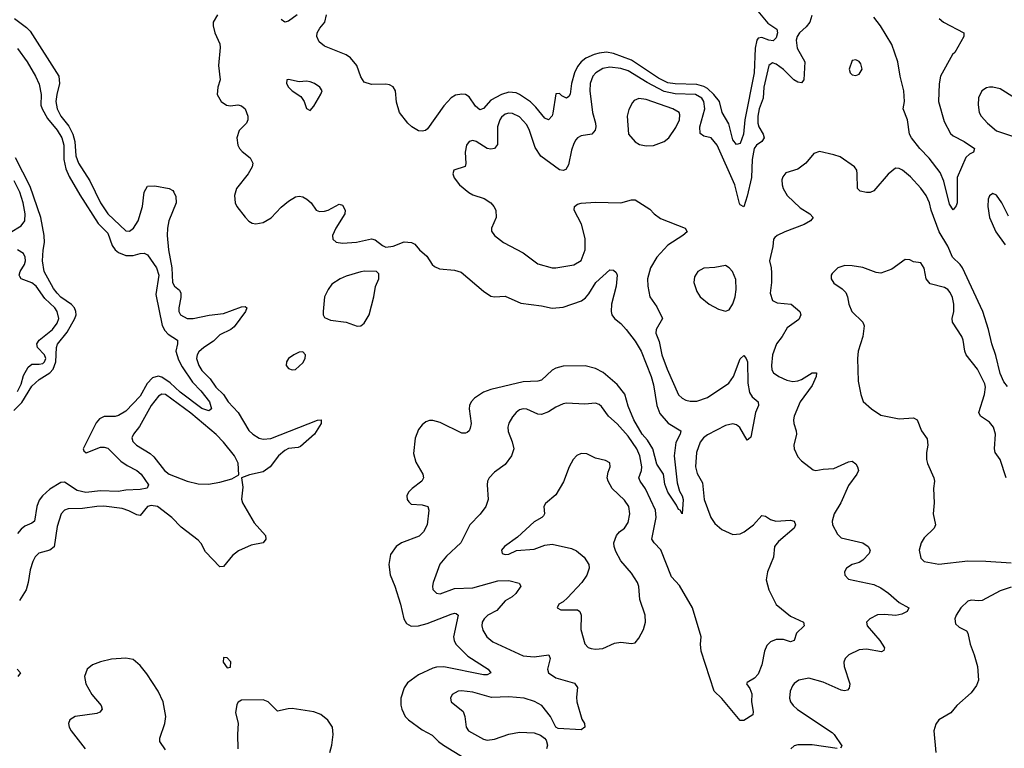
# Model space of a CAD drawing. Header units: inches. Extents: x 1649636 to 1815363, y 506543 to 641975.
# Tile 83 of 256: x 1702842 to 1708293, y 552213 to 556243. Entities that reach past the tile are written whole.
import ezdxf

# ---------------------------------------------------------------- set-up
doc = ezdxf.new("R2010")
doc.units = ezdxf.units.IN
doc.header["$MEASUREMENT"] = 0
doc.layers.add('B7505', color=7, linetype='Continuous')

msp = doc.modelspace()

# ---------------------------------------------------------------- linework, layer by layer
at = {"layer": 'B7505', "color": 5}
for points, elevation in [([(1706910, 556312.9), (1706984.4, 556224.3), (1707032.7, 556190), (1707036.4, 556170), (1707030, 556143), (1707013.2, 556126.8), (1706990, 556129.9), (1706950, 556144.7), (1706930, 556141.1), (1706923.1, 556130), (1706914.1, 556085.9), (1706907.6, 555950), (1706855.8, 555690), (1706848.9, 555610), (1706830, 555559.1), (1706810, 555552), (1706790, 555578.7), (1706767, 555667), (1706731.2, 555730), (1706716.7, 555790), (1706685.4, 555830), (1706650, 555862.4), (1706630, 555873.5), (1706590, 555884.5), (1706470, 555887.6), (1706430, 555893.8), (1706379.2, 555919.2), (1706230, 556020.2), (1706130, 556055.9), (1706090, 556062.9), (1706050, 556058.8), (1706023.2, 556050), (1705976.3, 556030), (1705949.6, 556010), (1705930, 555984.7), (1705913.3, 555950), (1705896.3, 555890), (1705889.3, 555830.7), (1705881.3, 555818.7), (1705870, 555809.8), (1705842.7, 555822.7), (1705830, 555834.7), (1705810, 555833.2), (1705794.2, 555725.8), (1705789.4, 555710.6), (1705770, 555689.7), (1705750, 555698.5), (1705699.9, 555759.9), (1705670, 555788.6), (1705610, 555829.9), (1705590, 555838.5), (1705550, 555842.3), (1705510, 555829.5), (1705450, 555797.4), (1705410, 555752.5), (1705390, 555745.1), (1705365.2, 555765.2), (1705330, 555816.8), (1705310, 555828.7), (1705289.2, 555830.8), (1705254.8, 555825.2), (1705230, 555811.5), (1705190, 555767.4), (1705100.1, 555639.9), (1705089.5, 555630.5), (1705070, 555627.2), (1705049.1, 555629.1), (1705012.3, 555650), (1704991.4, 555670), (1704945.6, 555730), (1704927.3, 555787.3), (1704922.3, 555850), (1704910, 555871.5), (1704890, 555883), (1704870, 555886.6), (1704790, 555884.7), (1704750, 555898.4), (1704730, 555926.6), (1704708.5, 555990), (1704673, 556033), (1704649, 556049), (1704530, 556097), (1704500, 556120), (1704487, 556150), (1704489.8, 556170), (1704503.7, 556196.3), (1704531, 556230), (1704540.5, 556270)], 420), ([(1702812.7, 556250), (1702880.3, 556200.3), (1702899.7, 556179.7), (1703059.1, 555930), (1703062.4, 555890), (1703047.4, 555830), (1703043, 555790), (1703049.3, 555750), (1703069.7, 555710), (1703113.9, 555653.9), (1703136.7, 555610), (1703147.8, 555570), (1703153.1, 555490), (1703167.3, 555450), (1703231.3, 555351.3), (1703290, 555230.2), (1703330, 555168.9), (1703430, 555075), (1703450, 555073.8), (1703472.9, 555090), (1703498, 555130), (1703521.4, 555210), (1703531.4, 555288.6), (1703550, 555323.1), (1703590, 555324.6), (1703670, 555310.3), (1703690, 555298.9), (1703696.5, 555290), (1703705.8, 555265.8), (1703708.7, 555230), (1703668.6, 555131.4), (1703660.3, 555090), (1703658.7, 555050), (1703667, 554970), (1703684.8, 554870), (1703688.4, 554790), (1703699.7, 554770), (1703726.4, 554746.4), (1703734.6, 554730), (1703734.3, 554705.7), (1703722.8, 554650), (1703724.2, 554630), (1703733.4, 554610), (1703770, 554590.2), (1703802, 554590), (1703891.5, 554608.5), (1703970, 554619), (1704070, 554654.3), (1704090, 554656.2), (1704100.3, 554650), (1704091.7, 554630), (1704030, 554544.4), (1704011, 554529), (1703950, 554499.3), (1703914.7, 554465.3), (1703861.2, 554430), (1703833.9, 554406.1), (1703824.2, 554390), (1703821.7, 554370), (1703833.1, 554330), (1703850, 554302), (1703897.1, 554257.1), (1703928.1, 554210), (1703970.8, 554170.8), (1703997.3, 554130), (1704051.2, 554071.2), (1704110, 553971.8), (1704133.4, 553950), (1704168.2, 553928.2), (1704190, 553923.2), (1704233.4, 553926.6), (1704490, 554028.2), (1704510.7, 554030.7), (1704510.3, 554010), (1704473.4, 553950), (1704397.1, 553882.9), (1704383, 553877), (1704330, 553870.6), (1704310, 553860.2), (1704274.2, 553830), (1704229.5, 553770.5), (1704190, 553741.8), (1704114.9, 553725.1), (1704071.1, 553708.9), (1704077.6, 553657.6), (1704070.5, 553590.5), (1704074.9, 553570), (1704139.5, 553459.5), (1704202.8, 553390), (1704204, 553370), (1704191, 553350), (1704122.8, 553337.2), (1704053.9, 553306.1), (1704020, 553280), (1703970, 553219.3), (1703950, 553216), (1703870, 553299.5), (1703846.2, 553346.2), (1703830, 553365.1), (1703735.6, 553435.6), (1703685.1, 553490), (1703605.4, 553550), (1703570, 553556.4), (1703550, 553551.5), (1703510, 553500.4), (1703490, 553504), (1703446.9, 553526.9), (1703410, 553539.9), (1703307.4, 553552.6), (1703270, 553551.3), (1703190, 553538.8), (1703110, 553537), (1703090, 553529.8), (1703071.3, 553510), (1703050, 553440.9), (1703032.8, 553327.2), (1703010, 553308.7), (1702947.8, 553292.2), (1702928.1, 553271.9), (1702914.4, 553245.6), (1702900.1, 553199.9), (1702890.1, 553130), (1702878.8, 553090), (1702840.7, 553030)], 380), ([(1703938, 556270), (1703914, 556230), (1703913.4, 556210), (1703922, 556170), (1703950.3, 556110.3), (1703952.2, 556090), (1703943.2, 555990), (1703952.4, 555910), (1703939.5, 555870), (1703935.3, 555830), (1703957.6, 555790), (1703987.7, 555770), (1704010, 555767.3), (1704050, 555772.2), (1704070, 555766.5), (1704090.2, 555750), (1704104.9, 555710), (1704104.9, 555690), (1704097.6, 555670), (1704056.5, 555630), (1704044.7, 555590), (1704050.2, 555550), (1704059, 555530), (1704073.4, 555513.4), (1704118.9, 555478.9), (1704133.4, 555450), (1704128.9, 555430), (1704106.5, 555390), (1704042.6, 555310), (1704031.7, 555270), (1704034.9, 555230), (1704044.2, 555210), (1704090, 555150.4), (1704110, 555128.4), (1704130, 555117), (1704150, 555114.9), (1704190, 555121.3), (1704233.5, 555146.5), (1704290, 555206), (1704330, 555239.3), (1704370, 555263.7), (1704390, 555267.4), (1704410, 555262.8), (1704431.7, 555250), (1704455.6, 555230), (1704484.4, 555190), (1704502.7, 555182.7), (1704530, 555183.5), (1704550.5, 555189.5), (1704610, 555222), (1704630, 555218), (1704644.2, 555190), (1704641.5, 555170), (1704591.8, 555090), (1704574, 555050), (1704575.5, 555030), (1704593.4, 555013.4), (1704630, 555006.5), (1704706.9, 555013.1), (1704790.4, 555030.4), (1704810, 555024.9), (1704850, 554993.4), (1704870, 554984.9), (1704910, 554990.4), (1704970, 555014.9), (1705010.5, 555010.5), (1705030, 555001), (1705054.8, 554970), (1705095.3, 554935.3), (1705124.9, 554890), (1705138.3, 554878.3), (1705165.4, 554865.4), (1705250, 554857.3), (1705285.9, 554845.9), (1705410, 554741.6), (1705450, 554714.4), (1705470, 554710.4), (1705530, 554714), (1705616.1, 554676.1), (1705730, 554661.1), (1705790, 554648.2), (1705850, 554653.4), (1705952.1, 554687.9), (1705974.4, 554705.6), (1705992.4, 554727.6), (1706031.1, 554790), (1706110, 554859.3), (1706130, 554858), (1706144.7, 554844.7), (1706150.3, 554830), (1706144.2, 554770), (1706118.8, 554670), (1706115.8, 554630), (1706119.6, 554610), (1706134.9, 554590), (1706170, 554562.8), (1706199, 554530), (1706250, 554465.8), (1706281.8, 554410), (1706337.8, 554270), (1706350, 554224), (1706369.4, 554109.4), (1706385.4, 554065.4), (1706431.4, 554011.4), (1706502, 553970), (1706498, 553950), (1706475.4, 553904.6), (1706464.7, 553830), (1706481.8, 553681.8), (1706495, 553635), (1706510, 553610.4), (1706514.4, 553590), (1706510.4, 553509.6), (1706498, 553530), (1706490, 553534), (1706478.8, 553558.8), (1706430, 553629.6), (1706414.3, 553674.3), (1706406, 553730), (1706370, 553784.7), (1706347.8, 553870), (1706317.6, 553917.6), (1706287.8, 553950), (1706242.8, 554030), (1706210, 554104.7), (1706191.3, 554171.3), (1706150, 554224.9), (1706071.5, 554291.5), (1706030, 554313.6), (1705971.9, 554328.1), (1705850, 554327.4), (1705810, 554315.2), (1705790, 554303.8), (1705730, 554249.8), (1705710, 554244.3), (1705630, 554240.6), (1705450, 554197), (1705410, 554183.4), (1705360.8, 554150), (1705341.8, 554130), (1705333.2, 554110), (1705331.1, 554090), (1705341.3, 554010), (1705336.3, 553983.7), (1705330.2, 553969.8), (1705319.4, 553960.6), (1705310, 553955.6), (1705290, 553956.1), (1705170, 554015), (1705130, 554027), (1705110, 554025.8), (1705090, 554018), (1705070, 554003.1), (1705050, 553976.3), (1705031.4, 553928.6), (1705023, 553843), (1705035.2, 553795.2), (1705073.7, 553730), (1705077, 553710), (1705068.4, 553690), (1705014.4, 553650), (1704995.3, 553630), (1704986.3, 553610), (1704987.6, 553590), (1704995.6, 553575.6), (1705010, 553563.7), (1705070, 553559.3), (1705101, 553550), (1705108, 553530), (1705097.6, 553450), (1705078.2, 553410), (1705054.2, 553385.8), (1704956.3, 553350), (1704926.4, 553330), (1704895.5, 553284.5), (1704886.4, 553230), (1704893, 553173), (1704919.1, 553110), (1704950.8, 553010.8), (1704968.5, 552928.5), (1704982.8, 552902.8), (1705008.5, 552888.5), (1705050.1, 552890.1), (1705097.1, 552902.9), (1705230, 552955.3), (1705250, 552960.8), (1705258.8, 552958.8), (1705270.2, 552950), (1705244.3, 552830), (1705247.4, 552810), (1705257.4, 552790), (1705322.6, 552722.6), (1705434.9, 552650), (1705450.4, 552630), (1705430, 552619.1), (1705410, 552620.3), (1705190, 552662.9), (1705150, 552661.1), (1705130, 552655.6), (1705050, 552619), (1704990, 552574.5), (1704970, 552548.3), (1704951.3, 552490), (1704951.7, 552451.7), (1704957.2, 552430), (1704976.8, 552390), (1704994.2, 552370), (1705070, 552315), (1705125.2, 552285.2), (1705161.3, 552250), (1705189.1, 552230), (1705384.9, 552110)], 420), ([(1704378.4, 556270), (1704330, 556235.6), (1704310, 556229.8), (1704290, 556245.1)], 420), ([(1707226.7, 556266.7), (1707216.9, 556230), (1707196, 556204.1), (1707158.6, 556170), (1707145.6, 556150), (1707140.6, 556130), (1707146.1, 556086.1), (1707188.2, 556010), (1707182.6, 555910), (1707170, 555893.6), (1707150, 555896.8), (1707127.4, 555910), (1707070, 555966.8), (1707030, 555998), (1707010, 556003.9), (1706989.6, 555990.4), (1706962, 555870), (1706958.4, 555810), (1706935.5, 555750), (1706927.9, 555710), (1706929.2, 555670), (1706934.3, 555650), (1706958, 555610), (1706963, 555590), (1706951.1, 555570), (1706920.9, 555550), (1706907.3, 555530), (1706896.3, 555470), (1706893.2, 555370), (1706870, 555266.6), (1706850, 555207.8), (1706830, 555219.6), (1706826.7, 555226.7), (1706800.8, 555330), (1706702.5, 555550), (1706670, 555589.7), (1706630, 555598.2), (1706610, 555614), (1706607.7, 555650), (1706634.2, 555750), (1706629.5, 555790), (1706617.7, 555810), (1706584.2, 555830), (1706470, 555832.3), (1706410, 555846.1), (1706314.9, 555894.9), (1706210, 555960.1), (1706170, 555973.9), (1706110, 555980.9), (1706070, 555972.7), (1706031.3, 555950), (1706014.2, 555930), (1705999.4, 555890), (1705997.8, 555850), (1706012.8, 555730), (1706030.1, 555670), (1706032.4, 555650), (1706028.6, 555631.4), (1706010, 555609.8), (1705950, 555601.1), (1705930.5, 555590), (1705921.6, 555578.4), (1705910, 555559.3), (1705897.8, 555522.2), (1705879.7, 555440.3), (1705865.1, 555414.9), (1705850, 555409.6), (1705830, 555413), (1705727.6, 555487.6), (1705696.5, 555536.5), (1705665.3, 555630), (1705650, 555661.2), (1705610, 555705.2), (1705570, 555724.2), (1705550, 555725.4), (1705530, 555719.9), (1705510, 555704.4), (1705500.1, 555690), (1705487.4, 555650), (1705487.5, 555552.5), (1705470.1, 555529.9), (1705450, 555526.3), (1705430, 555531.6), (1705370, 555569.7), (1705350, 555574.3), (1705330, 555569.4), (1705314.9, 555550), (1705309, 555511), (1705312.8, 555447.2), (1705308.8, 555431.2), (1705246.4, 555410), (1705240.3, 555390), (1705247.6, 555367.6), (1705276.4, 555330), (1705328.1, 555288.1), (1705350, 555275.3), (1705414.4, 555254.4), (1705450.2, 555230.2), (1705466.4, 555210), (1705477.6, 555190), (1705479.3, 555150), (1705454, 555090), (1705454.4, 555074.4), (1705470.7, 555050), (1705520.7, 555010), (1705630, 554954.4), (1705710, 554892.4), (1705790, 554870.3), (1705810, 554870.3), (1705910, 554886.7), (1705950, 554910.4), (1705973.3, 554970), (1705973.2, 555033.2), (1705952.3, 555112.3), (1705911.8, 555190), (1705912.8, 555210), (1705930, 555223.2), (1705950, 555229.2), (1706030, 555234), (1706170, 555230.4), (1706230, 555246.8), (1706250, 555246), (1706330, 555194.8), (1706354, 555170), (1706390, 555143), (1706526.8, 555090), (1706537.3, 555070), (1706514, 555050), (1706430, 554995.6), (1706369.6, 554930.4), (1706335, 554870), (1706317.8, 554810), (1706319.6, 554770), (1706330.5, 554710.5), (1706370, 554654.8), (1706400.2, 554590), (1706365, 554530), (1706363.2, 554510), (1706382.4, 554462.4), (1706397.5, 554390), (1706426.6, 554310), (1706490, 554169.1), (1706509.6, 554149.6), (1706530, 554139.3), (1706553.8, 554133.8), (1706590, 554133.7), (1706650, 554154.4), (1706767.7, 554232.3), (1706793.4, 554270), (1706830, 554366.7), (1706850, 554386.4), (1706863.7, 554370), (1706870.7, 554350.7), (1706873.3, 554233.3), (1706881.9, 554181.9), (1706896.4, 554156.4), (1706930.4, 554130), (1706931.3, 554110), (1706916.3, 554070), (1706890, 553934), (1706877.3, 553922.7), (1706870, 553918), (1706828.2, 553988.2), (1706810, 554002), (1706790, 554007.6), (1706750, 553997.9), (1706650, 553946.9), (1706627.8, 553930), (1706610, 553906.9), (1706588.2, 553850), (1706582.7, 553770), (1706592.6, 553732.6), (1706622.1, 553682.1), (1706630.7, 553590), (1706668.3, 553490), (1706690, 553457.2), (1706730, 553424.1), (1706790, 553396.6), (1706830, 553399), (1706852.3, 553410), (1706903.9, 553450), (1706950, 553500.5), (1706970, 553497.6), (1706998.3, 553478.3), (1707028.7, 553468.7), (1707110, 553475.8), (1707130.3, 553470.3), (1707136.4, 553450), (1707130.4, 553430), (1707042.2, 553357.8), (1707020.7, 553330), (1707014.9, 553270), (1706981.3, 553190), (1706975.2, 553144.8), (1706989.4, 553090), (1707030, 553007.9), (1707110, 552944.4), (1707180.7, 552910), (1707185.5, 552890), (1707142.6, 552850), (1707130, 552808.7), (1707110, 552802.4), (1707070, 552815.8), (1707030, 552814.4), (1706998.4, 552801.6), (1706979, 552781), (1706964.9, 552750), (1706950, 552675.3), (1706930, 552624), (1706910, 552602), (1706870, 552578), (1706866, 552570), (1706884.5, 552544.5), (1706894.9, 552514.9), (1706893.7, 552470), (1706903.5, 552416.5), (1706901, 552399), (1706850, 552366.6), (1706830, 552367), (1706730, 552488), (1706687.1, 552530), (1706614.5, 552750), (1706610.9, 552790), (1706614.8, 552830), (1706566.6, 552990), (1706494.5, 553114.5), (1706450, 553161.3), (1706391.3, 553311.3), (1706354.5, 553350), (1706342.2, 553370), (1706365.8, 553490), (1706361.3, 553530), (1706307.5, 553647.5), (1706276.2, 553690), (1706269.1, 553710), (1706284.5, 553750), (1706286.6, 553770), (1706275.6, 553830), (1706258.1, 553870), (1706210, 553939.4), (1706150, 554008), (1706102.6, 554050), (1706063.1, 554103.1), (1706050, 554115.1), (1706030, 554121.6), (1705970, 554115.8), (1705870, 554121.3), (1705850, 554118.7), (1705810, 554100.4), (1705770, 554075), (1705730, 554059.2), (1705710, 554060.4), (1705650, 554089.7), (1705630, 554090.9), (1705610, 554085.1), (1705590, 554071.2), (1705570, 554047.3), (1705549.3, 554010.7), (1705544.9, 553990), (1705545.9, 553965.9), (1705569, 553909), (1705578, 553870), (1705564.6, 553830), (1705530, 553782.4), (1705470, 553740.7), (1705441.6, 553710), (1705432.7, 553690), (1705430.4, 553669.6), (1705436.4, 553590), (1705422.4, 553550), (1705391, 553509), (1705334.9, 553450), (1705284, 553350), (1705204.7, 553275.3), (1705168.5, 553231.5), (1705130.5, 553130.5), (1705127.2, 553110), (1705130, 553092), (1705150, 553070.5), (1705170, 553067.6), (1705250, 553096.8), (1705350, 553099.9), (1705490, 553140.4), (1705550, 553140.5), (1705607.3, 553127.3), (1705617, 553110), (1705588, 553070), (1705568.3, 553051.7), (1705530, 553028.7), (1705484.2, 552975.8), (1705433.4, 552950), (1705412.6, 552930), (1705402.8, 552910), (1705400.7, 552890), (1705406.2, 552866.2), (1705427.4, 552830), (1705462.3, 552802.3), (1705630, 552724.1), (1705690, 552719.2), (1705770.9, 552730.9), (1705778.2, 552710), (1705764.1, 552650), (1705770.2, 552630), (1705810, 552603.5), (1705912.7, 552572.7), (1705930.2, 552550.2), (1705923.8, 552496.2), (1705926.5, 552470), (1705954.8, 552374.8), (1705968.2, 552350), (1705970.3, 552329.7), (1705950, 552315.1), (1705822.5, 552322.5), (1705809.5, 552329.5), (1705781.3, 552390), (1705732.1, 552450), (1705692.6, 552472.6), (1705635.1, 552490), (1705550, 552498.4), (1705454.6, 552494.6), (1705350, 552523.5), (1705288.4, 552531.6), (1705270, 552529.6), (1705236.3, 552510), (1705227.3, 552490), (1705230.6, 552470), (1705296.7, 552416.7), (1705307.4, 552390), (1705313.1, 552330), (1705326.7, 552310), (1705410, 552263.6), (1705430, 552259.1), (1705470, 552263.2), (1705550, 552291.4), (1705610, 552302.4), (1705690, 552298), (1705725.5, 552285.5), (1705748.4, 552268.4), (1705757.5, 552257.5), (1705764.9, 552230), (1705759.1, 552210)], 440), ([(1707932.7, 556250), (1707956.3, 556230), (1708068.5, 556170), (1708069.1, 556150), (1708018.4, 556061.6), (1708006, 556050), (1707939.8, 555930), (1707931.4, 555888.6), (1707929.1, 555790), (1707959.4, 555679.4), (1707994.4, 555614.4), (1708010, 555600.2), (1708070, 555570.2), (1708127.4, 555530), (1708122.4, 555510), (1708100.2, 555499.8), (1708079.1, 555480.9), (1708031.1, 555370), (1708031.6, 555230), (1708026.4, 555213.6), (1708010, 555192.3), (1707990, 555222.4), (1707958.3, 555350), (1707937.5, 555397.5), (1707877.4, 555477.4), (1707824.9, 555530), (1707778.4, 555590), (1707768.7, 555610), (1707757.7, 555690), (1707732.8, 555750), (1707739.6, 555790), (1707736.4, 555850), (1707716.5, 555930), (1707703.4, 556010), (1707670, 556105.4), (1707607.6, 556210), (1707570, 556257.5)], 440), ([(1702830, 556084), (1702884, 556010), (1702930, 555930.7), (1702950, 555886.8), (1702961.5, 555830), (1702959.2, 555770), (1702966.5, 555750), (1702996.4, 555696.4), (1703050, 555631.6), (1703075.4, 555590), (1703087.3, 555550), (1703086.4, 555470), (1703097.6, 555417.6), (1703116.1, 555376.1), (1703174.7, 555274.7), (1703276.5, 555116.5), (1703330, 555062.3), (1703354.4, 554994.4), (1703370.4, 554970.4), (1703390, 554954.7), (1703430, 554938.9), (1703470, 554938.2), (1703510, 554950.2), (1703531.4, 554951.4), (1703550, 554942), (1703599.8, 554870), (1703611.9, 554830), (1703596.5, 554723.5), (1703631, 554551), (1703645, 554525), (1703663.8, 554503.8), (1703715.3, 554470), (1703715.9, 554450), (1703707.2, 554410), (1703722, 554362), (1703742.4, 554322.4), (1703798.5, 554238.5), (1703845.8, 554190), (1703892.9, 554130), (1703904, 554090), (1703890, 554079.5), (1703850, 554092.4), (1703730, 554182.1), (1703674.7, 554234.7), (1703630, 554266.2), (1703608.5, 554271.5), (1703577.1, 554262.9), (1703548.7, 554231.3), (1703510, 554161.6), (1703430, 554077), (1703390, 554054.1), (1703370, 554049.3), (1703310, 554049.2), (1703283.8, 554036.2), (1703266.2, 554013.8), (1703194.4, 553870), (1703198.2, 553858.2), (1703210, 553847.9), (1703290, 553878.9), (1703310, 553879.5), (1703330, 553873.1), (1703402.2, 553802.2), (1703437.5, 553777.5), (1703490.3, 553750), (1703514.6, 553730), (1703555.5, 553670), (1703548, 553652), (1703510, 553645), (1703430, 553641.2), (1703387.1, 553632.9), (1703290, 553636.6), (1703207.6, 553627.6), (1703159.7, 553639.7), (1703090, 553686), (1703070, 553683.6), (1703010, 553646.1), (1702967.9, 553610), (1702950, 553585), (1702936.6, 553550), (1702923.6, 553470), (1702910, 553458.4), (1702870, 553441.1), (1702850, 553424.7), (1702830, 553402)], 360), ([(1708350, 555811.8), (1708270, 555860.3), (1708230, 555869.8), (1708210, 555870.8), (1708193.9, 555866.1), (1708168.4, 555850), (1708149.1, 555810.9), (1708147.7, 555772.2), (1708153.7, 555730), (1708165.3, 555710), (1708200.3, 555670), (1708250, 555629), (1708350, 555595.2)], 460), ([(1708310, 554214.7), (1708290, 554240.5), (1708270, 554286), (1708245.8, 554385.8), (1708222.9, 554450), (1708205.3, 554530), (1708174.8, 554630), (1708062, 554870), (1708049, 554890), (1708006, 554930), (1707980.7, 554990), (1707932.3, 555070), (1707888.7, 555190), (1707878.8, 555230), (1707860.4, 555270), (1707830, 555311.8), (1707773.1, 555373.1), (1707729.4, 555410), (1707710, 555420.5), (1707690, 555421.7), (1707650, 555388.7), (1707570, 555296), (1707550, 555287.4), (1707530, 555286.6), (1707494.5, 555294.5), (1707479.5, 555310), (1707478.9, 555390), (1707475.8, 555410), (1707463.6, 555430), (1707384, 555484), (1707350, 555496.4), (1707270, 555514.5), (1707237.6, 555502.4), (1707193.4, 555450), (1707150, 555416.3), (1707083.4, 555396.6), (1707066.6, 555373.4), (1707062, 555358), (1707062.4, 555330), (1707068.4, 555310), (1707090.4, 555270), (1707163.4, 555203.4), (1707216, 555170), (1707234, 555150), (1707219.1, 555130), (1707185.5, 555110), (1707078, 555070), (1707035.5, 555050), (1707022, 555038), (1707014.9, 555030), (1707012, 554988), (1706993, 554910), (1707003.1, 554870), (1707003.9, 554843.9), (1707003.6, 554790), (1706996, 554730), (1707010, 554690.7), (1707036.2, 554676.2), (1707113.7, 554670), (1707160.2, 554630), (1707166.9, 554610), (1707154.5, 554585.5), (1707090, 554538.9), (1707063.5, 554490), (1707032.1, 554450), (1707010.2, 554390), (1707003.9, 554330), (1707006.7, 554306.7), (1707015.3, 554290), (1707043.8, 554270), (1707089.5, 554249.5), (1707122.8, 554242.9), (1707150, 554244.8), (1707170, 554252.6), (1707230, 554290.2), (1707252.7, 554290), (1707251.4, 554270), (1707230, 554219.7), (1707162.6, 554130), (1707129, 554050), (1707125.2, 554030), (1707127.6, 554010), (1707140.9, 553970), (1707141.7, 553950), (1707127.2, 553890), (1707128.8, 553870), (1707150, 553824.9), (1707170, 553803.7), (1707234, 553754), (1707250, 553750.4), (1707290, 553758), (1707350, 553761.5), (1707430, 553797.6), (1707450, 553800.5), (1707470, 553787.3), (1707480.4, 553770), (1707484.9, 553750), (1707475.8, 553730), (1707430, 553666.3), (1707388.3, 553571.7), (1707350.3, 553510), (1707340.4, 553470), (1707342.4, 553450), (1707370, 553397.3), (1707390, 553376.4), (1707510.2, 553350.3), (1707539.1, 553330), (1707550.4, 553310), (1707544.4, 553290), (1707510, 553253.6), (1707490, 553241.3), (1707450, 553229.5), (1707419.1, 553210), (1707407.7, 553190), (1707410.8, 553170), (1707430, 553148), (1707570, 553118.9), (1707610, 553100.2), (1707651.9, 553071.9), (1707710, 553019.7), (1707764, 552990), (1707755.5, 552970), (1707725.3, 552954.7), (1707691.7, 552948.3), (1707630, 552953.7), (1707590, 552951.4), (1707548.2, 552930), (1707530.4, 552910), (1707533.7, 552890), (1707604, 552810), (1707630, 552768), (1707625.8, 552754.2), (1707613.3, 552746.7), (1707530, 552761.9), (1707490, 552758), (1707432.7, 552730), (1707412.3, 552710), (1707405.4, 552690), (1707405.7, 552665.7), (1707438.3, 552570), (1707434.7, 552545.3), (1707424.7, 552535.3), (1707408.6, 552531.4), (1707390, 552534.2), (1707290, 552578.3), (1707210, 552600.8), (1707156.3, 552590), (1707130, 552572.4), (1707120.7, 552559.3), (1707107.1, 552530), (1707103.2, 552490), (1707108.9, 552470), (1707124.2, 552450), (1707148.2, 552428.2), (1707340.1, 552300.1), (1707351.4, 552290), (1707392.8, 552227.2), (1707386.8, 552213.2)], 460), ([(1702810, 554082.2), (1702853.9, 554126.1), (1702910, 554216.2), (1702950, 554252.2), (1703010, 554289.3), (1703026.8, 554310), (1703041.5, 554350), (1703045.6, 554430), (1703052.2, 554447.8), (1703105.1, 554514.9), (1703147.7, 554590), (1703154.2, 554610), (1703153.8, 554630), (1703145.4, 554650), (1703128.8, 554668.8), (1703070, 554709.1), (1703049.9, 554730), (1703030, 554755.9), (1702978.1, 554850), (1702968.8, 554910), (1702971.5, 554968.5), (1702979.1, 555010), (1702977.7, 555050), (1702959.6, 555150), (1702900.9, 555320.9), (1702819.5, 555479.5)], 360), ([(1702790, 555066), (1702850, 555102.5), (1702870.4, 555130), (1702872.8, 555170), (1702861.2, 555230), (1702842.5, 555290), (1702811.2, 555351.2)], 380), ([(1708315.6, 555155.6), (1708278.9, 555230), (1708250, 555272), (1708230, 555281.2), (1708210.6, 555269.4), (1708203, 555250), (1708202, 555210), (1708210.4, 555150), (1708245.3, 555070), (1708297.4, 554997.4)], 460), ([(1702830, 554187.2), (1702850, 554227.8), (1702863.9, 554276.1), (1702890, 554322), (1702910, 554337.6), (1702950, 554337.1), (1702970, 554341.2), (1702980.2, 554350), (1702986.6, 554370), (1702980.2, 554390), (1702941, 554430), (1702937.3, 554450), (1702950.6, 554470), (1703024, 554530), (1703050, 554565.4), (1703059, 554590), (1703050.5, 554630), (1703036.7, 554650), (1702981.6, 554701.6), (1702933.1, 554770), (1702910, 554787.1), (1702851.3, 554810), (1702842.3, 554822.3), (1702839, 554830), (1702844.5, 554850), (1702868.6, 554890), (1702875.4, 554910), (1702873.2, 554930), (1702862.9, 554950), (1702830, 554970.4)], 380), ([(1708303.1, 553710), (1708270.5, 553810.5), (1708243.1, 553850), (1708239.3, 553870), (1708243.8, 553950), (1708233.6, 553990), (1708210, 554016.8), (1708161.3, 554050), (1708152.4, 554070), (1708183, 554170), (1708188.4, 554210), (1708185.4, 554230), (1708145, 554310), (1708082.3, 554390), (1708074.3, 554410), (1708065.4, 554470), (1708057.9, 554490), (1708006, 554570), (1708003.4, 554590), (1708012.5, 554630), (1708013.5, 554670), (1708006.6, 554706.6), (1707993.7, 554733.7), (1707979.8, 554750), (1707961.7, 554761.7), (1707882.5, 554782.5), (1707859.7, 554810), (1707849.5, 554869.5), (1707830, 554898), (1707790, 554903.7), (1707770, 554914.5), (1707743.8, 554916.2), (1707670, 554864.2), (1707610, 554841.3), (1707584, 554844), (1707510, 554873), (1707450, 554882.4), (1707410, 554882.9), (1707371, 554870), (1707339.8, 554840.2), (1707334.8, 554830), (1707334.8, 554810), (1707350, 554786.8), (1707395.2, 554755.3), (1707414.7, 554734.7), (1707425.3, 554710), (1707432, 554670), (1707448.7, 554630), (1707510, 554570.7), (1707517, 554550), (1707510.3, 554490.3), (1707483.5, 554410), (1707480.2, 554370), (1707484.6, 554244.6), (1707497.7, 554170), (1707512, 554132), (1707558.3, 554090), (1707610, 554056.5), (1707710, 554035.6), (1707790, 554040.4), (1707810, 554030.5), (1707834, 553970), (1707865.1, 553925.1), (1707868.7, 553890), (1707862.4, 553850), (1707863, 553810), (1707868.2, 553788.2), (1707903, 553710), (1707905.5, 553690), (1707900.4, 553650), (1707904.9, 553570), (1707899.5, 553510), (1707911.6, 553450), (1707905.3, 553430), (1707850, 553376.9), (1707832.9, 553350), (1707821.7, 553310), (1707830, 553264.9), (1707850, 553246.7), (1707930, 553231.8), (1708090, 553249.4), (1708190, 553247.9), (1708330, 553238.4)], 480), ([(1708330, 553103.7), (1708270, 553083.7), (1708170, 553031.1), (1708150, 553028), (1708110, 553032), (1708090, 553026.3), (1708052.2, 552990), (1708026, 552950), (1708018.4, 552930), (1708022.4, 552902.4), (1708042.5, 552882.5), (1708082.8, 552862.8), (1708090.7, 552850.7), (1708103.1, 552790), (1708126.7, 552730), (1708145.1, 552665.1), (1708150.3, 552590), (1708138.9, 552561.1), (1708110, 552519.5), (1708030.4, 552450), (1707997.6, 552410), (1707930.6, 552370), (1707912.9, 552347.1), (1707903.1, 552310), (1707914, 552190)], 480), ([(1703650, 552204.7), (1703618.3, 552250), (1703618.2, 552270), (1703645.8, 552350), (1703650.6, 552390), (1703636.5, 552470), (1703609.8, 552530), (1703546, 552626), (1703510, 552671.5), (1703470, 552704.7), (1703430, 552712.4), (1703350, 552706.6), (1703290, 552692), (1703245.6, 552674.4), (1703216, 552650), (1703200.8, 552610), (1703209.3, 552570), (1703241, 552510), (1703293.5, 552450), (1703298.8, 552430), (1703286.5, 552413.5), (1703270, 552405.7), (1703150, 552388.3), (1703120.4, 552370), (1703112, 552350), (1703115.6, 552330), (1703126.7, 552310), (1703205, 552210)], 420), ([(1702827.6, 552650), (1702847.6, 552630), (1702832, 552610)], 380), ([(1704559.3, 552190), (1704571, 552231), (1704576.8, 552290), (1704573.7, 552330), (1704549, 552369), (1704510, 552400.4), (1704470, 552414.6), (1704350, 552432.8), (1704327.6, 552432.4), (1704270, 552419.5), (1704217, 552470), (1704190, 552481.6), (1704070, 552479), (1704050.9, 552469.1), (1704044, 552456), (1704037.3, 552410), (1704051.5, 552351.6), (1704047.6, 552290), (1704050.2, 552210)], 420), ([(1707368.1, 552211.9), (1707230, 552232), (1707150, 552232), (1707130, 552227.6), (1707110.4, 552210)], 460)]:
    msp.add_lwpolyline(points, dxfattribs=dict(at, elevation=elevation))
for points, elevation in [([(1707470, 556021.2), (1707450, 556018), (1707434, 555970), (1707438.8, 555950), (1707450, 555938.8), (1707470, 555934), (1707490, 555942), (1707506.6, 555970), (1707499.1, 555999.1), (1707490, 556012.7)], 460), ([(1704330, 555913.2), (1704322, 555910), (1704318.8, 555890), (1704330.7, 555870), (1704350.8, 555850), (1704398, 555818), (1704417.3, 555790), (1704430, 555752), (1704450, 555741), (1704470, 555764.7), (1704510, 555831.3), (1704516.2, 555850), (1704503.7, 555870), (1704474.5, 555890), (1704450, 555898.9), (1704430, 555903), (1704390, 555899.6)], 440), ([(1706270, 555807), (1706244.6, 555795.4), (1706234.4, 555785.6), (1706213.7, 555746.3), (1706206, 555710), (1706211.6, 555610), (1706250, 555568.2), (1706273, 555553), (1706310, 555546), (1706350, 555547.8), (1706410, 555569.1), (1706436.4, 555590), (1706473.9, 555646.1), (1706494.2, 555690), (1706497.1, 555717.1), (1706492.4, 555730), (1706458, 555750), (1706310, 555802.4)], 460), ([(1706750, 554883), (1706690, 554872.6), (1706630, 554869.6), (1706596.3, 554850), (1706578.7, 554821.3), (1706574.6, 554790), (1706590, 554740.7), (1706610, 554710.5), (1706659.1, 554670), (1706710, 554643), (1706750, 554630.7), (1706770, 554638.8), (1706790, 554670.7), (1706802.4, 554710), (1706808.8, 554750), (1706806.8, 554806.8), (1706788, 554850), (1706770, 554871.3)], 460), ([(1704751.5, 554851.5), (1704730, 554847.8), (1704650, 554824.4), (1704616.3, 554810), (1704570, 554780.5), (1704549.1, 554750), (1704530.2, 554710), (1704522.4, 554630), (1704523, 554610), (1704530, 554596), (1704562, 554582), (1704650.3, 554570.4), (1704710, 554548.7), (1704730, 554550.4), (1704750, 554564.4), (1704777.4, 554610), (1704803, 554710), (1704812.3, 554767.7), (1704829.5, 554810), (1704830, 554838), (1704818, 554850)], 420), ([(1704410, 554405.2), (1704390, 554403.7), (1704360.7, 554390), (1704330.8, 554370), (1704319.3, 554350), (1704318, 554330), (1704330, 554314), (1704350, 554306.7), (1704370, 554308.8), (1704410, 554344.9), (1704422, 554370), (1704425.2, 554390)], 420), ([(1703630, 554171.8), (1703610, 554161.4), (1703570.8, 554110), (1703506.3, 553993.7), (1703471.5, 553950), (1703463.2, 553930), (1703469, 553910), (1703489, 553889), (1703563.8, 553843.8), (1703585.4, 553825.4), (1703644.8, 553750), (1703670, 553728.8), (1703770, 553690.6), (1703830, 553676), (1703886.6, 553673.4), (1703950, 553684.4), (1704016.3, 553703.7), (1704054.6, 553725.4), (1704052.2, 553790), (1704031.9, 553830), (1703970, 553907.3), (1703930, 553949.5), (1703790, 554066.3), (1703650, 554169.3)], 380), ([(1705950, 553843.1), (1705927.2, 553832.8), (1705905.5, 553810), (1705884, 553770), (1705853.2, 553686.8), (1705810, 553615.1), (1705752.1, 553567.9), (1705743.8, 553550), (1705748.2, 553510), (1705741.1, 553498.9), (1705733.4, 553490), (1705690, 553465.1), (1705598.4, 553381.6), (1705526, 553330), (1705508.8, 553308.8), (1705514, 553290), (1705530, 553284.4), (1705550, 553286.9), (1705592.2, 553307.8), (1705690, 553314.3), (1705750, 553337), (1705790, 553342.3), (1705897.8, 553317.8), (1705924.8, 553304.8), (1705966.7, 553270), (1705992.2, 553230), (1705994, 553210), (1705982.6, 553170), (1705954.4, 553130), (1705875.4, 553044.6), (1705850, 553022.7), (1705826, 553010), (1705818, 552990), (1705838.8, 552978.8), (1705930, 552978.4), (1705944, 552970), (1705950.3, 552950.3), (1705949.2, 552870), (1705971.5, 552791.5), (1705990, 552770.4), (1706005.2, 552765.3), (1706030, 552760.9), (1706070, 552764.9), (1706134.2, 552794.2), (1706170, 552799.5), (1706230, 552793), (1706250, 552797.3), (1706270, 552822.8), (1706295.6, 552870), (1706306, 552910), (1706304.7, 552950), (1706275.5, 553035.5), (1706270, 553108), (1706261.6, 553130), (1706230, 553182), (1706169.7, 553250), (1706142.4, 553302.4), (1706133.5, 553330), (1706131.1, 553350), (1706145.4, 553390), (1706162.4, 553410), (1706190, 553430.3), (1706210, 553462), (1706220.7, 553510), (1706213.8, 553550), (1706190, 553585.3), (1706121.3, 553650), (1706100.7, 553690), (1706094, 553710), (1706099.1, 553740.9), (1706111.5, 553770), (1706110, 553792.7), (1706085.4, 553805.4), (1706030, 553818), (1705981.1, 553841.1)], 460), ([(1703970, 552715.3), (1703968, 552690), (1703990, 552658), (1704010, 552662), (1704011.4, 552691.4), (1703990, 552713.2)], 420)]:
    msp.add_lwpolyline(points, close=True, dxfattribs=dict(at, elevation=elevation))

doc.saveas('drawing.dxf')
